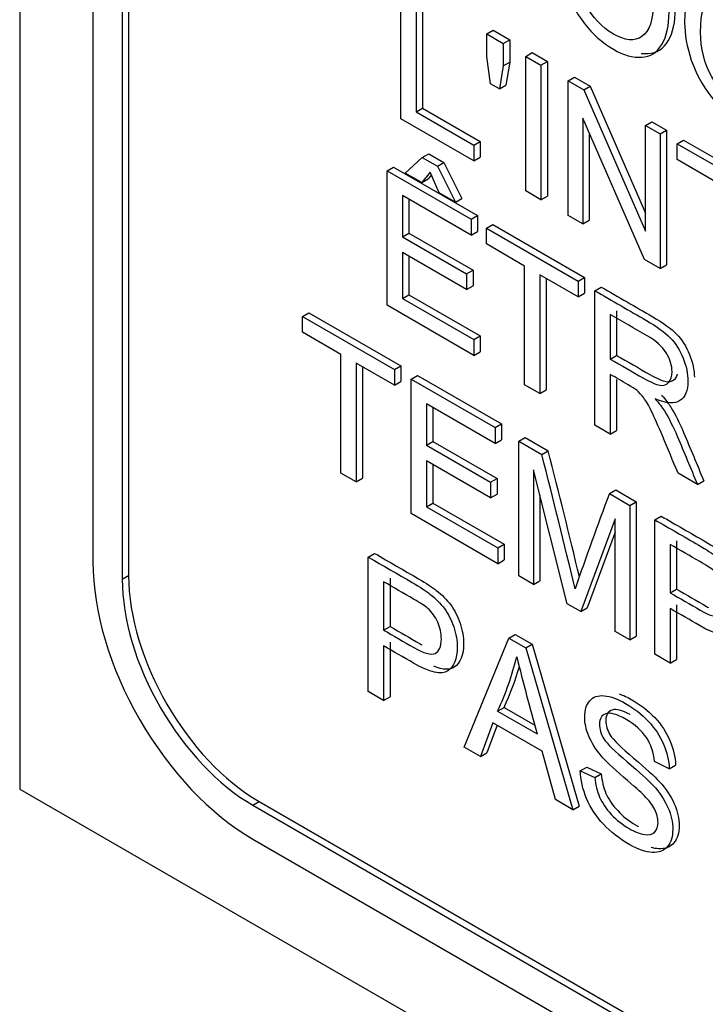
# Model space of a CAD drawing. Header units: inches. Extents: x 1 to 240, y -1 to 159.
# Tile 87 of 108: x 225.439 to 225.82, y 126.195 to 126.742. Entities that reach past the tile are written whole.
import ezdxf

# ---------------------------------------------------------------- set-up
doc = ezdxf.new("R2010")
doc.units = ezdxf.units.IN
doc.header["$MEASUREMENT"] = 0
doc.layers.add('Default', color=7, linetype='Continuous')
doc.layers.add('LAB20180', color=7, linetype='Continuous')

# ---------------------------------------------------------------- blocks, each defined once
blk = doc.blocks.new('SE1')
at = {"layer": 'LAB20180', "color": 7, "linetype": 'Continuous'}
for p, q in [((225.4394194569, 129.3763845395), (225.4394194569, 126.314522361)), ((225.4800780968, 129.1953547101), (225.4800780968, 126.4404386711)), ((225.4963415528, 129.1859649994), (225.4963415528, 126.4310489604)), ((225.4998770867, 129.1880062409), (225.4998770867, 126.4330902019)), ((225.6510041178, 126.6866102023), (225.6510041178, 126.7613024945)), ((225.6595255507, 126.7563826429), (225.6595255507, 126.6904367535)), ((225.6630610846, 126.7584238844), (225.6630610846, 126.692477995)), ((225.698689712, 126.7337712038), (225.7022252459, 126.7358124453)), ((225.698689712, 126.7212479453), (225.698689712, 126.7337712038)), ((225.698689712, 126.7337712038), (225.7078136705, 126.728503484)), ((225.7022252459, 126.7358124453), (225.7113492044, 126.7305447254)), ((225.7078136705, 126.728503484), (225.7113492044, 126.7305447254)), ((225.7078136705, 126.728503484), (225.7078136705, 126.7159802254)), ((225.7113492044, 126.7305447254), (225.7113492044, 126.7180214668)), ((225.7007124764, 126.7061156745), (225.698689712, 126.7212479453)), ((225.7202515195, 126.7213224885), (225.7237870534, 126.7233637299)), ((225.7202515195, 126.6466301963), (225.7202515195, 126.7213224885)), ((225.7202515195, 126.7213224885), (225.7287299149, 126.7164274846)), ((225.7237870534, 126.7233637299), (225.7322654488, 126.7184687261)), ((225.7078136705, 126.7159802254), (225.7056617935, 126.7032581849)), ((225.7078136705, 126.7159802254), (225.7113492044, 126.7180214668)), ((225.7113492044, 126.7180214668), (225.7091973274, 126.7052994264)), ((225.7287299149, 126.7164274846), (225.7322654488, 126.7184687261)), ((225.7287299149, 126.7164274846), (225.7287299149, 126.6417351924)), ((225.7322654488, 126.7184687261), (225.7322654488, 126.6437764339)), ((225.7437930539, 126.7077307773), (225.7473285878, 126.7097720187)), ((225.7473285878, 126.7097720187), (225.7560652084, 126.7047279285)), ((225.7056617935, 126.7032581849), (225.7007124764, 126.7061156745)), ((225.7056617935, 126.7032581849), (225.7091973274, 126.7052994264)), ((225.7437930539, 126.6330384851), (225.7437930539, 126.7077307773)), ((225.7437930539, 126.7077307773), (225.7525296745, 126.702686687)), ((225.7525296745, 126.702686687), (225.7560652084, 126.7047279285)), ((225.7560652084, 126.7047279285), (225.7867445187, 126.634344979)), ((225.7525296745, 126.702686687), (225.7867445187, 126.6241926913)), ((225.6595255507, 126.6904367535), (225.6630610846, 126.692477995)), ((225.6595255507, 126.6904367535), (225.6914163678, 126.6720245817)), ((225.6630610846, 126.692477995), (225.6949519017, 126.6740658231)), ((225.6914163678, 126.6632781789), (225.6510041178, 126.6866102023)), ((225.7861850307, 126.6085634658), (225.7519701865, 126.6870077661)), ((225.7519701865, 126.6870077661), (225.7519701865, 126.6283174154)), ((225.7867445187, 126.6829327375), (225.7902800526, 126.6849739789)), ((225.7867445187, 126.6241926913), (225.7867445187, 126.6829327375)), ((225.7867445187, 126.6829327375), (225.7949216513, 126.6782116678)), ((225.7902800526, 126.6849739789), (225.7984571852, 126.6802529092)), ((225.7555057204, 126.678901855), (225.7555057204, 126.6303586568)), ((225.7949216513, 126.6782116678), (225.7984571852, 126.6802529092)), ((225.7949216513, 126.6782116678), (225.7949216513, 126.6035193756)), ((225.7984571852, 126.6802529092), (225.7984571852, 126.605560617)), ((225.6914163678, 126.6720245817), (225.6949519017, 126.6740658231)), ((225.6914163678, 126.6720245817), (225.6914163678, 126.6632781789)), ((225.6949519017, 126.6740658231), (225.6949519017, 126.6653194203)), ((225.8043468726, 126.6727700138), (225.8078824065, 126.6748112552)), ((225.8043468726, 126.6639739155), (225.8043468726, 126.6727700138)), ((225.8043468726, 126.6727700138), (225.8553463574, 126.6433254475)), ((225.8078824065, 126.6748112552), (225.8588818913, 126.6453666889)), ((225.66286096, 126.6652312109), (225.6663964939, 126.6672724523)), ((225.6663964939, 126.6672724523), (225.6747457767, 126.6624519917)), ((225.6533927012, 126.6564848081), (225.66286096, 126.6652312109)), ((225.66286096, 126.6652312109), (225.6712102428, 126.6604107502)), ((225.6712102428, 126.6604107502), (225.6747457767, 126.6624519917)), ((225.6712102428, 126.6604107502), (225.6813240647, 126.6403586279)), ((225.6747457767, 126.6624519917), (225.6848595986, 126.6423998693)), ((225.6914163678, 126.6632781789), (225.6949519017, 126.6653194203)), ((225.8256074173, 126.6516991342), (225.8043468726, 126.6639739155)), ((225.6432788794, 126.657801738), (225.6468144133, 126.6598429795)), ((225.6432788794, 126.5831094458), (225.6432788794, 126.657801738)), ((225.6432788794, 126.657801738), (225.6898885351, 126.6308916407)), ((225.6468144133, 126.6598429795), (225.693424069, 126.6329328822)), ((225.6625166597, 126.6512170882), (225.6533927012, 126.6564848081)), ((225.6672938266, 126.657056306), (225.6625166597, 126.6512170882)), ((225.6679358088, 126.6555607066), (225.6660521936, 126.6532583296)), ((225.6722001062, 126.6456263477), (225.6672938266, 126.657056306)), ((225.6625166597, 126.6512170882), (225.6660521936, 126.6532583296)), ((225.6898885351, 126.6220955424), (225.6518003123, 126.6440857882)), ((225.6518003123, 126.6440857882), (225.6518003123, 126.6211264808)), ((225.6813240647, 126.6403586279), (225.6722001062, 126.6456263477)), ((225.7287299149, 126.6417351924), (225.7202515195, 126.6466301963)), ((225.6553358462, 126.6420445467), (225.6553358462, 126.6231677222)), ((225.6813240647, 126.6403586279), (225.6848595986, 126.6423998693)), ((225.7287299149, 126.6417351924), (225.7322654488, 126.6437764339)), ((225.6898885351, 126.6308916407), (225.693424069, 126.6329328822)), ((225.6898885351, 126.6308916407), (225.6898885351, 126.6220955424)), ((225.693424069, 126.6329328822), (225.693424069, 126.6241367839)), ((225.698409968, 126.6259717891), (225.7019455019, 126.6280130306)), ((225.7019455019, 126.6280130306), (225.7529449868, 126.5985684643)), ((225.7519701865, 126.6283174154), (225.7437930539, 126.6330384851)), ((225.7519701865, 126.6283174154), (225.7555057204, 126.6303586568)), ((225.6518003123, 126.6211264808), (225.6553358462, 126.6231677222)), ((225.6553358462, 126.6231677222), (225.6910139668, 126.6025689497)), ((225.6898885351, 126.6220955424), (225.693424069, 126.6241367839)), ((225.698409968, 126.6171756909), (225.698409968, 126.6259717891)), ((225.698409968, 126.6259717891), (225.7494094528, 126.5965272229)), ((225.6518003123, 126.6211264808), (225.6874784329, 126.6005277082)), ((225.7196705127, 126.6049009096), (225.698409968, 126.6171756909)), ((225.6874784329, 126.5917813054), (225.6518003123, 126.612380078)), ((225.6518003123, 126.612380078), (225.6518003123, 126.586935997)), ((225.6553358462, 126.6103388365), (225.6553358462, 126.5889772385)), ((225.7949216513, 126.6035193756), (225.7861850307, 126.6085634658)), ((225.6874784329, 126.6005277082), (225.6910139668, 126.6025689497)), ((225.6874784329, 126.6005277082), (225.6874784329, 126.5917813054)), ((225.6910139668, 126.6025689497), (225.6910139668, 126.5938225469)), ((225.7196705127, 126.5390047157), (225.7196705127, 126.6049009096)), ((225.7949216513, 126.6035193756), (225.7984571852, 126.605560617)), ((225.7494094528, 126.5877311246), (225.7281489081, 126.6000059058)), ((225.7281489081, 126.6000059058), (225.7281489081, 126.5341097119)), ((225.731684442, 126.5979646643), (225.731684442, 126.5361509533)), ((225.7494094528, 126.5965272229), (225.7529449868, 126.5985684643)), ((225.7494094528, 126.5965272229), (225.7494094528, 126.5877311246)), ((225.7529449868, 126.5985684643), (225.7529449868, 126.589772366)), ((225.6874784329, 126.5917813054), (225.6910139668, 126.5938225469)), ((225.7494094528, 126.5877311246), (225.7529449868, 126.589772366)), ((225.7586625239, 126.5911849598), (225.7621980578, 126.5932262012)), ((225.7586625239, 126.5164926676), (225.7586625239, 126.5911849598)), ((225.6518003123, 126.586935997), (225.6553358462, 126.5889772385)), ((225.6518003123, 126.586935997), (225.6914378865, 126.5640512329)), ((225.6553358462, 126.5889772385), (225.6949734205, 126.5660924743)), ((225.5963464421, 126.5769372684), (225.599881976, 126.5789785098)), ((225.599881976, 126.5789785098), (225.6509244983, 126.5495090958)), ((225.6914378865, 126.55530483), (225.6432788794, 126.5831094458)), ((225.7707194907, 126.5800569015), (225.7707194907, 126.5553085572)), ((225.5963464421, 126.5681411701), (225.5963464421, 126.5769372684)), ((225.5963464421, 126.5769372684), (225.6473889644, 126.5474678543)), ((225.7671839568, 126.5780156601), (225.7671839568, 126.5532673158)), ((225.6176069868, 126.5558663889), (225.5963464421, 126.5681411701)), ((225.6914378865, 126.5640512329), (225.6949734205, 126.5660924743)), ((225.6914378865, 126.5640512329), (225.6914378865, 126.55530483)), ((225.6949734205, 126.5660924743), (225.6949734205, 126.5573460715)), ((225.6914378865, 126.55530483), (225.6949734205, 126.5573460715)), ((225.6176069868, 126.4899701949), (225.6176069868, 126.5558663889)), ((225.7671839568, 126.5532673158), (225.7707194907, 126.5553085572)), ((225.6473889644, 126.5386717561), (225.6261284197, 126.5509465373)), ((225.6261284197, 126.5509465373), (225.6261284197, 126.4850503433)), ((225.6296639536, 126.5489052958), (225.6296639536, 126.4870915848)), ((225.6473889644, 126.5474678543), (225.6509244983, 126.5495090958)), ((225.6473889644, 126.5474678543), (225.6473889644, 126.5386717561)), ((225.6509244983, 126.5495090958), (225.6509244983, 126.5407129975)), ((225.6473889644, 126.5386717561), (225.6509244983, 126.5407129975)), ((225.6566420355, 126.5421255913), (225.6601775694, 126.5441668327)), ((225.6566420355, 126.467433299), (225.6566420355, 126.5421255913)), ((225.6566420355, 126.5421255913), (225.7032516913, 126.515215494)), ((225.6601775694, 126.5441668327), (225.7067872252, 126.5172567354)), ((225.7671839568, 126.5447196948), (225.7671839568, 126.511572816)), ((225.7707194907, 126.5418559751), (225.7707194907, 126.5136140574)), ((225.7281489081, 126.5341097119), (225.7196705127, 126.5390047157)), ((225.7281489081, 126.5341097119), (225.731684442, 126.5361509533)), ((225.7032516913, 126.5064193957), (225.6651204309, 126.5284344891)), ((225.6651204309, 126.5284344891), (225.6651204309, 126.5054751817)), ((225.6686559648, 126.5263932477), (225.6686559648, 126.5075164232)), ((225.7032516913, 126.515215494), (225.7067872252, 126.5172567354)), ((225.7032516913, 126.515215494), (225.7032516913, 126.5064193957)), ((225.7067872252, 126.5172567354), (225.7067872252, 126.5084606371)), ((225.7671839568, 126.511572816), (225.7586625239, 126.5164926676)), ((225.7671839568, 126.511572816), (225.7707194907, 126.5136140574)), ((225.6651204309, 126.5054751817), (225.6686559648, 126.5075164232)), ((225.6686559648, 126.5075164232), (225.7043340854, 126.4869176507)), ((225.7032516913, 126.5064193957), (225.7067872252, 126.5084606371)), ((225.716464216, 126.5075872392), (225.7199997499, 126.5096284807)), ((225.716464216, 126.432894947), (225.716464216, 126.5075872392)), ((225.716464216, 126.5075872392), (225.7292033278, 126.5002323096)), ((225.7199997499, 126.5096284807), (225.7327388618, 126.502273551)), ((225.6651204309, 126.5054751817), (225.7007985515, 126.4848764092)), ((225.7292033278, 126.5002323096), (225.7327388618, 126.502273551)), ((225.7007985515, 126.4761300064), (225.6651204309, 126.4967287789)), ((225.6651204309, 126.4967287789), (225.6651204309, 126.471284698)), ((225.6686559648, 126.4946875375), (225.6686559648, 126.4733259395)), ((225.7433196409, 126.4173899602), (225.7246413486, 126.4917840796)), ((225.7246413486, 126.4917840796), (225.7246413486, 126.4281738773)), ((225.6261284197, 126.4850503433), (225.6176069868, 126.4899701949)), ((225.6261284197, 126.4850503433), (225.6296639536, 126.4870915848)), ((225.7007985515, 126.4848764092), (225.7043340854, 126.4869176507)), ((225.7043340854, 126.4869176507), (225.7043340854, 126.4781712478)), ((225.8155151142, 126.4836688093), (225.8047987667, 126.4898558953)), ((225.8155151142, 126.4836688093), (225.8190506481, 126.4857100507)), ((225.7007985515, 126.4848764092), (225.7007985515, 126.4761300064)), ((225.7667320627, 126.4785650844), (225.7702675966, 126.4806063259)), ((225.7702675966, 126.4806063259), (225.7816295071, 126.4740465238)), ((225.7007985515, 126.4761300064), (225.7043340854, 126.4781712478)), ((225.7281768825, 126.4777023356), (225.7281768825, 126.4302151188)), ((225.7667320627, 126.4785650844), (225.7780939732, 126.4720052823)), ((225.6651204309, 126.471284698), (225.6686559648, 126.4733259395)), ((225.6651204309, 126.471284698), (225.7047580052, 126.4483999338)), ((225.6686559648, 126.4733259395), (225.7082935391, 126.4504411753)), ((225.7780939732, 126.4720052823), (225.7816295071, 126.4740465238)), ((225.7780939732, 126.4720052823), (225.7780939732, 126.3973129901)), ((225.7816295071, 126.4740465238), (225.7816295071, 126.3993542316)), ((225.7047580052, 126.439653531), (225.6566420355, 126.467433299)), ((225.7698738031, 126.464625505), (225.750894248, 126.4130167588)), ((225.7698738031, 126.4020589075), (225.7698738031, 126.464625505)), ((225.7919090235, 126.4640291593), (225.7954445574, 126.4660704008)), ((225.7919090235, 126.3893368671), (225.7919090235, 126.4640291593)), ((225.7698738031, 126.4570530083), (225.7544297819, 126.4150580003)), ((225.7047580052, 126.4483999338), (225.7082935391, 126.4504411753)), ((225.7047580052, 126.4483999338), (225.7047580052, 126.439653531)), ((225.7082935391, 126.4504411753), (225.7082935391, 126.4416947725)), ((225.8003874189, 126.4503380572), (225.8003874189, 126.4235025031)), ((225.8039229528, 126.4523792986), (225.8039229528, 126.4255437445)), ((225.6328853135, 126.4433086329), (225.6364208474, 126.4453498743)), ((225.6328853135, 126.3686163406), (225.6328853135, 126.4433086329)), ((225.7047580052, 126.439653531), (225.7082935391, 126.4416947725)), ((225.4963415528, 126.4310489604), (225.4998770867, 126.4330902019)), ((225.6449422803, 126.4316339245), (225.6449422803, 126.4047983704)), ((225.7246413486, 126.4281738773), (225.716464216, 126.432894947)), ((225.6414067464, 126.429592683), (225.6414067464, 126.4027571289)), ((225.7246413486, 126.4281738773), (225.7281768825, 126.4302151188)), ((225.8003874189, 126.4235025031), (225.8039229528, 126.4255437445)), ((225.750894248, 126.4130167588), (225.7433196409, 126.4173899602)), ((225.750894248, 126.4130167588), (225.7544297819, 126.4150580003)), ((225.8003874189, 126.4147561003), (225.8003874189, 126.3844418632)), ((225.8039229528, 126.4167973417), (225.8039229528, 126.3864831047)), ((225.6414067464, 126.4027571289), (225.6449422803, 126.4047983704)), ((225.6861657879, 126.3378548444), (225.7108262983, 126.3983093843)), ((225.7108262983, 126.3983093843), (225.7143618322, 126.4003506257)), ((225.7108262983, 126.3983093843), (225.7202515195, 126.3928677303)), ((225.7143618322, 126.4003506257), (225.7237870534, 126.3949089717)), ((225.7780939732, 126.3973129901), (225.7698738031, 126.4020589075)), ((225.7780939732, 126.3973129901), (225.7816295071, 126.3993542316)), ((225.6414067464, 126.3940107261), (225.6414067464, 126.3636964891)), ((225.6449422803, 126.3960519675), (225.6449422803, 126.3657377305)), ((225.7202515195, 126.3928677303), (225.7237870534, 126.3949089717)), ((225.7202515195, 126.3928677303), (225.7464613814, 126.3030431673)), ((225.7237870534, 126.3949089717), (225.7499969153, 126.3050844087)), ((225.8003874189, 126.3844418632), (225.7919090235, 126.3893368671)), ((225.8003874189, 126.3844418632), (225.8039229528, 126.3864831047)), ((225.6414067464, 126.3636964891), (225.6328853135, 126.3686163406)), ((225.6414067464, 126.3636964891), (225.6449422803, 126.3657377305)), ((225.7046719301, 126.3578324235), (225.708207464, 126.359873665)), ((225.708207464, 126.359873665), (225.7252692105, 126.3500230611)), ((225.7046719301, 126.3578324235), (225.7265780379, 126.3451849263)), ((225.7020896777, 126.3512726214), (225.6951606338, 126.3326616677)), ((225.7043741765, 126.3499536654), (225.6986961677, 126.3347029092)), ((225.7293324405, 126.335544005), (225.7020896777, 126.3512726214)), ((225.6951606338, 126.3326616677), (225.6861657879, 126.3378548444)), ((225.6951606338, 126.3326616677), (225.6986961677, 126.3347029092)), ((225.7367348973, 126.3086587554), (225.7293324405, 126.335544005)), ((225.799914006, 126.3258036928), (225.7916938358, 126.3298538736)), ((225.799914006, 126.3258036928), (225.8034495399, 126.3278449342)), ((225.7505499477, 126.3246855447), (225.7540854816, 126.3267267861)), ((225.7505499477, 126.3246855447), (225.7585979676, 126.3209335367)), ((225.7540854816, 126.3267267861), (225.7621335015, 126.3229747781)), ((225.7585979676, 126.3209335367), (225.7621335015, 126.3229747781)), ((225.4394194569, 126.314522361), (227.0304097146, 125.3959637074)), ((225.5687955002, 126.3055550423), (225.5723310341, 126.3075962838)), ((225.5687955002, 126.3055550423), (226.8939626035, 125.5404694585)), ((225.5723310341, 126.3075962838), (226.8974981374, 125.5425107)), ((225.7464613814, 126.3030431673), (225.7367348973, 126.3086587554)), ((225.7464613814, 126.3030431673), (225.7499969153, 126.3050844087)), ((225.5687955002, 126.286775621), (226.8939626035, 125.5216900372))]:
    blk.add_line(p, q, dxfattribs=at)
for centre, radius, start, end in [((220.8488101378, 125.254221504), 5.040872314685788, 13.5154779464, 14.3347408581), ((220.8452746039, 125.2521802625), 5.040872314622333, 13.461031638, 14.3347408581), ((227.3291137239, 125.8860984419), 1.670943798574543, 159.2329033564, 161.1627505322), ((225.5563047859, 126.4268461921), 0.1636328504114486, 335.0542550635, 346.2660775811), ((227.3151078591, 126.7880654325), 1.649111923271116, 194.0398056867, 195.5784163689), ((225.5598403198, 126.4288874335), 0.1636328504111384, 335.0542550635, 343.5818639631)]:
    blk.add_arc(centre, radius, start, end, dxfattribs=at)
for centre, major_axis, start_param, end_param in [((225.5687955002, 126.3892176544), (-0.06273267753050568, 0.1086561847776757), 0.7853981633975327, 2.356194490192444), ((225.5687955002, 126.3892176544), (-0.05123267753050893, 0.08873760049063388), 0.7853981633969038, 2.356194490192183), ((225.5723310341, 126.3912588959), (-0.05123267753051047, 0.08873760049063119), 0.7853981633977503, 2.356194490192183)]:
    blk.add_ellipse(centre, major_axis=major_axis, ratio=0.5773502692, start_param=start_param, end_param=end_param, dxfattribs=at)
for points, knots in [([(225.7381551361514, 126.7806315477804), (225.7381551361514, 126.7929560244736), (225.7410386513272, 126.8009818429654), (225.746762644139, 126.8046841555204), (225.7525069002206, 126.8083995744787), (225.7599321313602, 126.8076161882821), (225.7749952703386, 126.7989194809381), (225.7803319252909, 126.7941487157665), (225.7898862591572, 126.7820727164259), (225.793544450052, 126.7753886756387), (225.7960406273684, 126.7680337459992), (225.7985198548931, 126.7607287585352), (225.7997848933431, 126.7533487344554), (225.7997848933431, 126.7383407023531), (225.7984937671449, 126.7323275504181), (225.7958254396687, 126.7279046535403), (225.7931486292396, 126.7234676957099), (225.7894989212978, 126.7210715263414), (225.7846356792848, 126.7207982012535), (225.7798055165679, 126.720526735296), (225.7745648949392, 126.7219908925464), (225.7629017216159, 126.7287246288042), (225.7574789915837, 126.7335450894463), (225.7527018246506, 126.7397321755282), (225.7479439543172, 126.7458942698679), (225.7443095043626, 126.7525784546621), (225.7394032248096, 126.7671392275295), (225.7381551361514, 126.7740717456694), (225.7381551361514, 126.7806315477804)], [0, 0, 0, 0, 0.1332785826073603, 0.1332785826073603, 0.1332785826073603, 0.2558731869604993, 0.2558731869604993, 0.3366345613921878, 0.3366345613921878, 0.4173959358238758, 0.4173959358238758, 0.4173959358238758, 0.5049817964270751, 0.5049817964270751, 0.5937354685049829, 0.5937354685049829, 0.5937354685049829, 0.6743665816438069, 0.6743665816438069, 0.6743665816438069, 0.7528515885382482, 0.7528515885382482, 0.8379776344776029, 0.8379776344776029, 0.8379776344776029, 0.918988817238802, 0.918988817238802, 1, 1, 1, 1]), ([(225.7843439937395, 126.7229773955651), (225.7856465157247, 126.7228150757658), (225.7869225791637, 126.7227692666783), (225.7881712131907, 126.7228394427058), (225.7930344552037, 126.7231127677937), (225.7966841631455, 126.7255089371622), (225.7993609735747, 126.7299458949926), (225.8020293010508, 126.7343687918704), (225.803320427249, 126.7403819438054), (225.803320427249, 126.7553899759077), (225.802055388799, 126.7627699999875), (225.7995761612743, 126.7700749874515), (225.7970799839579, 126.777429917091), (225.7934217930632, 126.7841139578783), (225.7838674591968, 126.7961899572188), (225.7785308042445, 126.8009607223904), (225.7681980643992, 126.8069263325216), (225.7642275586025, 126.8084145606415), (225.760639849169, 126.8088749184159)], [0.3053444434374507, 0.3053444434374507, 0.3053444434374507, 0.3053444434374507, 0.3256334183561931, 0.3256334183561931, 0.3256334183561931, 0.406264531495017, 0.406264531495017, 0.406264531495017, 0.495018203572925, 0.495018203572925, 0.5826040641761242, 0.5826040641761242, 0.5826040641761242, 0.6633654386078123, 0.6633654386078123, 0.7441268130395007, 0.7441268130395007, 0.8028598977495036, 0.8028598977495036, 0.8028598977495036, 0.8028598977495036]), ([(225.7469778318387, 126.7752892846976), (225.7469778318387, 126.7663441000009), (225.7490436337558, 126.7580449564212), (225.7573929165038, 126.7428878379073), (225.7626434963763, 126.7373219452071), (225.7753395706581, 126.7299918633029), (225.7806331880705, 126.7295197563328), (225.7847647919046, 126.7323523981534), (225.7889159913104, 126.7351984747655), (225.7910052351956, 126.7413721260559), (225.7910052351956, 126.7569765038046), (225.7901014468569, 126.7628157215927), (225.786572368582, 126.7738978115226), (225.7839901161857, 126.7788673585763), (225.7805471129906, 126.7833399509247), (225.7771157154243, 126.787797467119), (225.773316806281, 126.7912912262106), (225.7630308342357, 126.7972298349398), (225.7578232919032, 126.797801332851), (225.7534765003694, 126.7955401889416), (225.7491082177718, 126.7932678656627), (225.7469778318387, 126.786520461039), (225.7469778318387, 126.7752892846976)], [0, 0, 0, 0, 0.1188363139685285, 0.1188363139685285, 0.2376726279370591, 0.2376726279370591, 0.3589507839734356, 0.3589507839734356, 0.3589507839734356, 0.4942977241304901, 0.4942977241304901, 0.5791525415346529, 0.5791525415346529, 0.6640073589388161, 0.6640073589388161, 0.6640073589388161, 0.7429526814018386, 0.7429526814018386, 0.8545925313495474, 0.8545925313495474, 0.8545925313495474, 1, 1, 1, 1]), ([(225.8084354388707, 126.7400551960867), (225.8084354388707, 126.7523796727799), (225.8113189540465, 126.7604054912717), (225.8170859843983, 126.7640829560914), (225.8228325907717, 126.7677473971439), (225.8302124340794, 126.7670398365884), (225.8452755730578, 126.7583431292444), (225.8506122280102, 126.7535723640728), (225.8601665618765, 126.7414963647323), (225.8638247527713, 126.734812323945), (225.8663209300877, 126.7274573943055), (225.8688084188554, 126.720128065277), (225.8701082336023, 126.7127475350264), (225.8701082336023, 126.6977395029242), (225.8687740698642, 126.6917511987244), (225.8661487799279, 126.6873034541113), (225.8634972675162, 126.682811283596), (225.859779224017, 126.6804951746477), (225.854915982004, 126.6802218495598), (225.8500858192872, 126.6799503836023), (225.8448882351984, 126.6813896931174), (225.8332250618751, 126.6881234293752), (225.8278023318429, 126.6929438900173), (225.8230251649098, 126.6991309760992), (225.8182672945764, 126.7052930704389), (225.8146328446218, 126.7119772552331), (225.8121366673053, 126.7192824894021), (225.8096488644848, 126.7265632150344), (225.8084354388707, 126.7334953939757), (225.8084354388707, 126.7400551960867)], [0, 0, 0, 0, 0.1333848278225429, 0.1333848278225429, 0.1333848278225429, 0.2558785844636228, 0.2558785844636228, 0.3365735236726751, 0.3365735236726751, 0.4172684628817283, 0.4172684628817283, 0.4172684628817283, 0.5048647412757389, 0.5048647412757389, 0.593628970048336, 0.593628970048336, 0.593628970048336, 0.6744340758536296, 0.6744340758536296, 0.6744340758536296, 0.7528211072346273, 0.7528211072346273, 0.8378408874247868, 0.8378408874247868, 0.8378408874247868, 0.9182426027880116, 0.9182426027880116, 0.9182426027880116, 1, 1, 1, 1]), ([(225.817258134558, 126.7347129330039), (225.817258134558, 126.7257677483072), (225.819366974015, 126.7174437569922), (225.827716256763, 126.7022866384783), (225.8329237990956, 126.6967455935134), (225.8456198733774, 126.6894155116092), (225.8509134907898, 126.6889434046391), (225.8550881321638, 126.6917511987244), (225.8592429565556, 126.6945456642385), (225.8612855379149, 126.7007957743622), (225.8612855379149, 126.7164001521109), (225.8604247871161, 126.7222145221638), (225.8586172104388, 126.727780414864), (225.8568171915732, 126.7333230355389), (225.854270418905, 126.7382910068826), (225.8508704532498, 126.7427387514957), (225.8474203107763, 126.7472521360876), (225.8435971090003, 126.7507148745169), (225.833311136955, 126.7566534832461), (225.8281466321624, 126.757200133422), (225.8237998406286, 126.7549389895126), (225.819431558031, 126.7526666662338), (225.817258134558, 126.7459441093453), (225.817258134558, 126.7347129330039)], [0, 0, 0, 0, 0.1188680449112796, 0.1188680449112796, 0.2377360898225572, 0.2377360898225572, 0.3590466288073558, 0.3590466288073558, 0.3590466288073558, 0.4980291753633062, 0.4980291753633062, 0.5851633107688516, 0.5851633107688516, 0.5851633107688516, 0.6638535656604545, 0.6638535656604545, 0.6638535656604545, 0.7420231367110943, 0.7420231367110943, 0.8544916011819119, 0.8544916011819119, 0.8544916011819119, 1, 1, 1, 1]), ([(225.758662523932, 126.5911849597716), (225.7682025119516, 126.5856770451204), (225.7777424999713, 126.5801691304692), (225.787282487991, 126.574661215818), (225.7930495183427, 126.571331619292), (225.7974393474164, 126.5681014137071), (225.8004089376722, 126.565045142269), (225.803415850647, 126.5619504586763), (225.8058316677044, 126.5581871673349), (225.8075962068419, 126.5537891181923), (225.8093722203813, 126.5493624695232), (225.8103075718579, 126.545067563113), (225.8103075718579, 126.5356751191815), (225.8088012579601, 126.5320721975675), (225.8028620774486, 126.5282456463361), (225.7983000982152, 126.5285935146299), (225.7921026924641, 126.5311776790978)], [0, 0, 0, 0, 0.318581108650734, 0.318581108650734, 0.318581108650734, 0.4667796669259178, 0.4667796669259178, 0.4667796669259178, 0.5740918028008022, 0.5740918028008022, 0.5740918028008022, 0.6920798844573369, 0.6920798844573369, 0.8460399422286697, 0.8460399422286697, 1, 1, 1, 1]), ([(225.7621980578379, 126.5932262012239), (225.7717380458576, 126.5877182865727), (225.7812780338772, 126.5822103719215), (225.7908180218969, 126.5767024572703), (225.7965850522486, 126.5733728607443), (225.8009748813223, 126.5701426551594), (225.8039444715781, 126.5670863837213), (225.8069513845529, 126.5639917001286), (225.8093672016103, 126.5602284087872), (225.8111317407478, 126.5558303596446), (225.8128831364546, 126.5514650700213), (225.8138170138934, 126.5472278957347), (225.8138425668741, 126.5432033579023)], [0, 0, 0, 0, 0.318581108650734, 0.318581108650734, 0.318581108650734, 0.4667796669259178, 0.4667796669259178, 0.4667796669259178, 0.5740918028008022, 0.5740918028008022, 0.5740918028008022, 0.6904444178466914, 0.6904444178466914, 0.6904444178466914, 0.6904444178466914]), ([(225.7671839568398, 126.5532673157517), (225.7733096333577, 126.5497306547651), (225.7794353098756, 126.5461939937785), (225.7855609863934, 126.5426573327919), (225.7894774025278, 126.5403961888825), (225.7925330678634, 126.5391289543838), (225.7947279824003, 126.5387562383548), (225.7969364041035, 126.5383812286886), (225.7986443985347, 126.5389301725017), (225.7997633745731, 126.5403713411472), (225.8008750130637, 126.5418030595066), (225.8014848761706, 126.5436512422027), (225.8014848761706, 126.5496146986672), (225.8003659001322, 126.5531430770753), (225.7981709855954, 126.5566963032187), (225.7959523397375, 126.5602879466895), (225.7924469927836, 126.5634300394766), (225.7876267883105, 126.5662129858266), (225.7808125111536, 126.5701472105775), (225.7739982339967, 126.5740814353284), (225.7671839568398, 126.5780156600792)], [0, 0, 0, 0, 0.2284460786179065, 0.2284460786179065, 0.2284460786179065, 0.3438946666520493, 0.3438946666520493, 0.3438946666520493, 0.4247756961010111, 0.4247756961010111, 0.4247756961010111, 0.4990570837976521, 0.4990570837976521, 0.606689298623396, 0.606689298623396, 0.606689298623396, 0.7458306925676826, 0.7458306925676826, 0.7458306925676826, 1, 1, 1, 1]), ([(225.7707194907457, 126.555308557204), (225.7768451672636, 126.5517718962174), (225.7829708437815, 126.5482352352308), (225.7890965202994, 126.5446985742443), (225.7930129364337, 126.5424374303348), (225.7960686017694, 126.5411701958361), (225.7982635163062, 126.5407974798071), (225.8004719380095, 126.540422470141), (225.8021799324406, 126.540971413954), (225.803298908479, 126.5424125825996), (225.8038384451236, 126.5431074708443), (225.8042597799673, 126.5439004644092), (225.8045505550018, 126.5448110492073)], [0, 0, 0, 0, 0.2284460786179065, 0.2284460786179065, 0.2284460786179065, 0.3438946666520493, 0.3438946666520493, 0.3438946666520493, 0.4247756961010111, 0.4247756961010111, 0.4247756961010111, 0.4608283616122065, 0.4608283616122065, 0.4608283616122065, 0.4608283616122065]), ([(225.8047987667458, 126.4898558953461), (225.8019582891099, 126.4966807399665), (225.799117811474, 126.503505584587), (225.7962773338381, 126.5103304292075), (225.7938139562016, 126.5162492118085), (225.7917153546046, 126.5208658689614), (225.7901229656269, 126.5241706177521), (225.7885145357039, 126.5275086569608), (225.7870242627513, 126.5299849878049), (225.7857761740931, 126.5316497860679), (225.7844979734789, 126.5333547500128), (225.7831939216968, 126.5347309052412), (225.7818597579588, 126.5358987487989), (225.7808900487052, 126.5367475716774), (225.7793205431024, 126.537662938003), (225.7770825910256, 126.5390047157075), (225.7737842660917, 126.5409822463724), (225.7704835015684, 126.542814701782), (225.7671839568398, 126.5447196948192)], [0, 0, 0, 0, 0.3070878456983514, 0.3070878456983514, 0.3070878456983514, 0.5157634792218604, 0.5157634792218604, 0.5157634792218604, 0.6341208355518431, 0.6341208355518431, 0.6341208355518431, 0.7169176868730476, 0.7169176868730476, 0.7169176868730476, 0.8092929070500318, 0.8092929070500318, 0.8092929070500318, 1, 1, 1, 1]), ([(225.7921026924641, 126.5311776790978), (225.7943406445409, 126.5286432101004), (225.7960621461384, 126.5264069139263), (225.7972241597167, 126.5244936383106), (225.7997284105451, 126.5203703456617), (225.8020874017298, 126.5157223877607), (225.8043253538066, 126.5104546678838), (225.8081142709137, 126.5015362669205), (225.8117851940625, 126.4925974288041), (225.8155151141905, 126.4836688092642)], [0, 0, 0, 0, 0.1593598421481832, 0.1593598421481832, 0.1593598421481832, 0.4528325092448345, 0.4528325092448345, 0.4528325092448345, 1, 1, 1, 1]), ([(225.79563822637, 126.5332189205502), (225.7978761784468, 126.5306844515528), (225.7995976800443, 126.5284481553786), (225.8007596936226, 126.5265348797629), (225.803263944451, 126.522411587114), (225.8056229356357, 126.5177636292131), (225.8078608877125, 126.5124959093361), (225.8116498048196, 126.5035775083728), (225.8153207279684, 126.4946386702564), (225.8190506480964, 126.4857100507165)], [0, 0, 0, 0, 0.1593598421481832, 0.1593598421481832, 0.1593598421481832, 0.4528325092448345, 0.4528325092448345, 0.4528325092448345, 1, 1, 1, 1]), ([(225.7919090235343, 126.4640291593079), (225.800028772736, 126.4593412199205), (225.8081485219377, 126.4546532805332), (225.8162682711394, 126.4499653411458), (225.8205720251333, 126.4474805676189), (225.8238859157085, 126.44526911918), (225.8261238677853, 126.4435297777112), (225.8293028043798, 126.4410591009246), (225.8319769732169, 126.4383614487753), (225.8340858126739, 126.4354542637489), (225.8362438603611, 126.4324792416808), (225.8379591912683, 126.4290932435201), (225.8392933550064, 126.4252418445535), (225.8406361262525, 126.4213655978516), (225.8412300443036, 126.417613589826), (225.8412300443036, 126.4075254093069), (225.8395085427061, 126.4031522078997), (225.8359794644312, 126.4008165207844), (225.8324489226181, 126.3984798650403), (225.8261669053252, 126.3998723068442), (225.8169999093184, 126.4051648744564), (225.811462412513, 126.4083619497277), (225.8059249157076, 126.4115590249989), (225.8003874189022, 126.4147561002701)], [0, 0, 0, 0, 0.2166193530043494, 0.2166193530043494, 0.2166193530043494, 0.3045459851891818, 0.3045459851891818, 0.3045459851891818, 0.3808453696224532, 0.3808453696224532, 0.3808453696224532, 0.4539021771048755, 0.4539021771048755, 0.4539021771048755, 0.5331094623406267, 0.5331094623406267, 0.6711870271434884, 0.6711870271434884, 0.6711870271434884, 0.8523210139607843, 0.8523210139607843, 0.8523210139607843, 1, 1, 1, 1]), ([(225.7954445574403, 126.4660704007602), (225.803564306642, 126.4613824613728), (225.8116840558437, 126.4566945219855), (225.8198038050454, 126.4520065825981), (225.8241075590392, 126.4495218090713), (225.8274214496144, 126.4473103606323), (225.8296594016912, 126.4455710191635), (225.8328383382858, 126.443100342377), (225.8355125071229, 126.4404026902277), (225.8376213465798, 126.4374955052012), (225.8397793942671, 126.4345204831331), (225.8414947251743, 126.4311344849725), (225.8428288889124, 126.4272830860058), (225.8441716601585, 126.4234068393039), (225.8447655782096, 126.4196548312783), (225.8447655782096, 126.4095666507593), (225.843044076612, 126.405193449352), (225.8395149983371, 126.4028577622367), (225.8370842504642, 126.4012489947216), (225.8333492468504, 126.4014078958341), (225.8282664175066, 126.4033902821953)], [0, 0, 0, 0, 0.2166193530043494, 0.2166193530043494, 0.2166193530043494, 0.3045459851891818, 0.3045459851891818, 0.3045459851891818, 0.3808453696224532, 0.3808453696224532, 0.3808453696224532, 0.4539021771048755, 0.4539021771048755, 0.4539021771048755, 0.5331094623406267, 0.5331094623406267, 0.6711870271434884, 0.6711870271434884, 0.6711870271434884, 0.7958962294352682, 0.7958962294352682, 0.7958962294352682, 0.7958962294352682]), ([(225.8003874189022, 126.4235025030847), (225.8059679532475, 126.4202805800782), (225.8115484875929, 126.4170586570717), (225.8171290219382, 126.4138367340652), (225.8226808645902, 126.4106313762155), (225.8266403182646, 126.4095380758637), (225.8312883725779, 126.4116252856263), (225.8324503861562, 126.4143336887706), (225.8324503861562, 126.4217880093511), (225.8317617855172, 126.4248691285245), (225.8290073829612, 126.43093197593), (225.8271998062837, 126.4334664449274), (225.824961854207, 126.4355039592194), (225.823547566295, 126.4367915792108), (225.8208732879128, 126.438510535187), (225.8169568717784, 126.4407716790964), (225.8114337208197, 126.4439604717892), (225.8059105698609, 126.447149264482), (225.8003874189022, 126.4503380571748)], [0, 0, 0, 0, 0.2153552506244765, 0.2153552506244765, 0.2153552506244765, 0.3510873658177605, 0.3510873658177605, 0.4868194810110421, 0.4868194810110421, 0.5851082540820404, 0.5851082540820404, 0.6833970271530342, 0.6833970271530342, 0.6833970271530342, 0.7868454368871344, 0.7868454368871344, 0.7868454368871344, 1, 1, 1, 1]), ([(225.6328853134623, 126.4433086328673), (225.6410194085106, 126.4386124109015), (225.6491535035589, 126.4339161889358), (225.6572875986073, 126.42921996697), (225.6615913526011, 126.4267351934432), (225.6648622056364, 126.42459828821), (225.6671001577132, 126.4228092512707), (225.6702671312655, 126.4202775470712), (225.6729532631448, 126.4176409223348), (225.6751051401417, 126.4147088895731), (225.6772770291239, 126.4117495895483), (225.6789785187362, 126.4083478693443), (225.6802696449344, 126.404521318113), (225.6815858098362, 126.4006205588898), (225.6822493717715, 126.3968682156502), (225.6822493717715, 126.3868297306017), (225.680484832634, 126.3824316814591), (225.676998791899, 126.3800711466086), (225.6734715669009, 126.3776827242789), (225.6671431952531, 126.3791517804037), (225.6579761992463, 126.3844443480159), (225.6524530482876, 126.3876331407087), (225.6469298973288, 126.3908219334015), (225.6414067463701, 126.3940107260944)], [0, 0, 0, 0, 0.21697069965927, 0.21697069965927, 0.21697069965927, 0.3045215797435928, 0.3045215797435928, 0.3045215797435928, 0.3810967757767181, 0.3810967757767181, 0.3810967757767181, 0.4539654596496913, 0.4539654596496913, 0.4539654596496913, 0.5335386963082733, 0.5335386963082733, 0.6711788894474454, 0.6711788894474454, 0.6711788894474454, 0.8526721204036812, 0.8526721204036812, 0.8526721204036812, 1, 1, 1, 1]), ([(225.6364208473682, 126.4453498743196), (225.6445549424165, 126.4406536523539), (225.6526890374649, 126.4359574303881), (225.6608231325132, 126.4312612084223), (225.665126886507, 126.4287764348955), (225.6683977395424, 126.4266395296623), (225.6706356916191, 126.424850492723), (225.6738026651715, 126.4223187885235), (225.6764887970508, 126.4196821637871), (225.6786406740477, 126.4167501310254), (225.6808125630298, 126.4137908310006), (225.6825140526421, 126.4103891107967), (225.6838051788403, 126.4065625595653), (225.6851213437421, 126.4026618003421), (225.6857849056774, 126.3989094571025), (225.6857849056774, 126.388870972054), (225.68402036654, 126.3844729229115), (225.680534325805, 126.3821123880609), (225.6781027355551, 126.3804658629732), (225.6743399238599, 126.3806525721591), (225.669233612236, 126.3826613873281)], [0, 0, 0, 0, 0.21697069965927, 0.21697069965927, 0.21697069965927, 0.3045215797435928, 0.3045215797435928, 0.3045215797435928, 0.3810967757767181, 0.3810967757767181, 0.3810967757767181, 0.4539654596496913, 0.4539654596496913, 0.4539654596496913, 0.5335386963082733, 0.5335386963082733, 0.6711788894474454, 0.6711788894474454, 0.6711788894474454, 0.7962962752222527, 0.7962962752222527, 0.7962962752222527, 0.7962962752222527]), ([(225.6414067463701, 126.4027571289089), (225.6469872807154, 126.3995352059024), (225.6525678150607, 126.3963132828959), (225.658148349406, 126.3930913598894), (225.6636571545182, 126.389910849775), (225.6676166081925, 126.3888175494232), (225.6722646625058, 126.3909047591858), (225.6734266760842, 126.39361316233), (225.6734266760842, 126.4011171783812), (225.6727380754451, 126.4041982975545), (225.671403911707, 126.407204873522), (225.6700760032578, 126.4101973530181), (225.6682191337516, 126.4127210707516), (225.6659811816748, 126.4147585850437), (225.6645271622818, 126.4160823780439), (225.6618495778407, 126.4177900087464), (225.6579761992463, 126.4200263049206), (225.6524530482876, 126.4232150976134), (225.6469298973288, 126.4264038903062), (225.6414067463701, 126.429592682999)], [0, 0, 0, 0, 0.2154625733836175, 0.2154625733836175, 0.2154625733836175, 0.3545743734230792, 0.3545743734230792, 0.4936861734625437, 0.4936861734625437, 0.5960212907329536, 0.5960212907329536, 0.5960212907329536, 0.6832351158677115, 0.6832351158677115, 0.6832351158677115, 0.7867317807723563, 0.7867317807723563, 0.7867317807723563, 1, 1, 1, 1]), ([(225.8039229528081, 126.425543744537), (225.8095034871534, 126.4223218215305), (225.8150840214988, 126.419099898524), (225.8206645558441, 126.4158779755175), (225.8210136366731, 126.4156764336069), (225.821356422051, 126.4154832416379), (225.8216929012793, 126.4152984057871)], [0, 0, 0, 0, 0.2153552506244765, 0.2153552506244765, 0.2153552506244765, 0.2238896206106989, 0.2238896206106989, 0.2238896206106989, 0.2238896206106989]), ([(225.644942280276, 126.4047983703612), (225.6505228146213, 126.4015764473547), (225.6561033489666, 126.3983545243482), (225.661683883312, 126.3951326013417), (225.6620232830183, 126.3949366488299), (225.6623568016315, 126.3947486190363), (225.6626844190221, 126.3945685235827)], [0, 0, 0, 0, 0.2154625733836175, 0.2154625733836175, 0.2154625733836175, 0.2240333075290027, 0.2240333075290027, 0.2240333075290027, 0.2240333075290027]), ([(225.7585979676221, 126.3209335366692), (225.7589853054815, 126.316933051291), (225.7598890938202, 126.313330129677), (225.7626434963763, 126.3068697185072), (225.7648384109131, 126.3036643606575), (225.7706915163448, 126.2973033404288), (225.77400540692, 126.294644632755), (225.7808914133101, 126.290668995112), (225.783774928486, 126.2896005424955), (225.7862711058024, 126.2892526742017), (225.7887815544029, 126.288902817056), (225.7906178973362, 126.2894266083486), (225.7918659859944, 126.2906938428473), (225.7930787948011, 126.2919252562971), (225.7936735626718, 126.2937252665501), (225.7936735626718, 126.29834694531), (225.7930710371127, 126.3007323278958), (225.7906609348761, 126.3056024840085), (225.7887242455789, 126.3081618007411), (225.7860128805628, 126.310919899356), (225.7842804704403, 126.312682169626), (225.7804610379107, 126.3161130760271), (225.7745648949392, 126.3211571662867), (225.7686182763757, 126.326244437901), (225.7644941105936, 126.3302017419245), (225.762127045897, 126.3330095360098), (225.7590276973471, 126.3366859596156), (225.7567473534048, 126.3402899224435), (225.7537347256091, 126.3475951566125), (225.7530030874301, 126.3511483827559), (225.7530030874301, 126.3583045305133), (225.7539068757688, 126.3613111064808), (225.7576081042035, 126.3657340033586), (225.7602764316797, 126.3666782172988), (225.7638485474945, 126.3663551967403), (225.7673687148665, 126.3660368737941), (225.7713370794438, 126.364566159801), (225.7804610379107, 126.359298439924), (225.7846787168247, 126.355968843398), (225.7882938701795, 126.3521422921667), (225.7919609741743, 126.3482607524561), (225.7947925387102, 126.3439673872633), (225.7967292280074, 126.3393705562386), (225.7986589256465, 126.3347903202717), (225.7997418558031, 126.3302762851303), (225.7999140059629, 126.3258036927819)], [0, 0, 0, 0, 0.05391773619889, 0.05391773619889, 0.107835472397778, 0.107835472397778, 0.1617532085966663, 0.1617532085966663, 0.2093276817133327, 0.2093276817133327, 0.2093276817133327, 0.2502190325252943, 0.2502190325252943, 0.2502190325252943, 0.2870450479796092, 0.2870450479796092, 0.3230875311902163, 0.3230875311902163, 0.3591300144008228, 0.3591300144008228, 0.3591300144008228, 0.4284630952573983, 0.4284630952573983, 0.4284630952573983, 0.5049772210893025, 0.5049772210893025, 0.5049772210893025, 0.5580888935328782, 0.5580888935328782, 0.6112005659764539, 0.6112005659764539, 0.6689306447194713, 0.6689306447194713, 0.7266607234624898, 0.7266607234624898, 0.7266607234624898, 0.7962365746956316, 0.7962365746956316, 0.8727011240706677, 0.8727011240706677, 0.8727011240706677, 0.9371150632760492, 0.9371150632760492, 0.9371150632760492, 1, 1, 1, 1]), ([(225.7721755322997, 126.3673531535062), (225.7743922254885, 126.3666187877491), (225.7767444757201, 126.3655266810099), (225.7839965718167, 126.3613396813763), (225.7882142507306, 126.3580100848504), (225.7918294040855, 126.354183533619), (225.7954965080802, 126.3503019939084), (225.7983280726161, 126.3460086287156), (225.8002647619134, 126.3414117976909), (225.8021944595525, 126.3368315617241), (225.8032773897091, 126.3323175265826), (225.8034495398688, 126.3278449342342)], [0.7566222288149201, 0.7566222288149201, 0.7566222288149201, 0.7566222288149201, 0.7962365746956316, 0.7962365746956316, 0.8727011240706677, 0.8727011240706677, 0.8727011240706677, 0.9371150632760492, 0.9371150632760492, 0.9371150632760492, 1, 1, 1, 1]), ([(225.7916938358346, 126.3298538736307), (225.7912634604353, 126.3347737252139), (225.7897571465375, 126.3391717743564), (225.7872179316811, 126.3430728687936), (225.7846998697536, 126.3469414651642), (225.7809344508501, 126.3502787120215), (225.7708636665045, 126.3560930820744), (225.7670763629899, 126.3571863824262), (225.7647092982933, 126.3563664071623), (225.7623474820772, 126.3555482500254), (225.7611802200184, 126.3535337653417), (225.7611802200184, 126.3477690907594), (225.7619979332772, 126.3451103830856), (225.7636763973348, 126.3424019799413), (225.7653310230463, 126.3397320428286), (225.7696155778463, 126.3354943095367), (225.7765446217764, 126.3296550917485), (225.7834642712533, 126.3238237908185), (225.7882508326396, 126.3195172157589), (225.7908330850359, 126.3166845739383), (225.7946429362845, 126.3125052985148), (225.7973747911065, 126.308335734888), (225.7991823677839, 126.304260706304), (225.8010100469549, 126.3001403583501), (225.8018506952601, 126.2961106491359), (225.8018506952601, 126.2881593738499), (225.8009038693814, 126.2849788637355), (225.7989241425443, 126.2825934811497), (225.7969767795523, 126.2802470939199), (225.7941469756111, 126.2791396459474), (225.7904457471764, 126.2793384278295), (225.7867802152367, 126.27953529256), (225.7826559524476, 126.2809038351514), (225.7721978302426, 126.2869418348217), (225.7673345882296, 126.2907435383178), (225.7633751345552, 126.2949676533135), (225.759400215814, 126.2992082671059), (225.7563169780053, 126.3039625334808), (225.7540790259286, 126.3092302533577), (225.7518607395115, 126.3144516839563), (225.7506790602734, 126.3196414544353), (225.7505499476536, 126.3246855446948)], [0, 0, 0, 0, 0.0612527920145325, 0.0612527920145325, 0.0612527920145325, 0.1291896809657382, 0.1291896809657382, 0.1994895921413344, 0.1994895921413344, 0.1994895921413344, 0.2438319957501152, 0.2438319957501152, 0.2838128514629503, 0.2838128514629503, 0.2838128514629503, 0.3640044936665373, 0.3640044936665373, 0.3640044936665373, 0.4507143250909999, 0.4507143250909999, 0.4507143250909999, 0.5134627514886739, 0.5134627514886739, 0.5134627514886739, 0.5717452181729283, 0.5717452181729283, 0.630027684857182, 0.630027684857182, 0.630027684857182, 0.6952154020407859, 0.6952154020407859, 0.6952154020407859, 0.7664023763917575, 0.7664023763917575, 0.8568830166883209, 0.8568830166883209, 0.8568830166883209, 0.9283215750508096, 0.9283215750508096, 0.9283215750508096, 1, 1, 1, 1]), ([(225.7781879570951, 126.3559210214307), (225.7737377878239, 126.3583134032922), (225.7704017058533, 126.3591548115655), (225.7682448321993, 126.3584076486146), (225.7658830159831, 126.3575894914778), (225.7647157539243, 126.355575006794), (225.7647157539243, 126.3498103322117), (225.7655334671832, 126.347151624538), (225.7672119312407, 126.3444432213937), (225.7688665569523, 126.3417732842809), (225.7731511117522, 126.337535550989), (225.7800801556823, 126.3316963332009), (225.7869998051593, 126.3258650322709), (225.7917863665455, 126.3215584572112), (225.7943686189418, 126.3187258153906), (225.7981784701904, 126.3145465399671), (225.8009103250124, 126.3103769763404), (225.8027179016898, 126.3063019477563), (225.8045455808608, 126.3021815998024), (225.805386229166, 126.2981518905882), (225.805386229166, 126.2902006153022), (225.8044394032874, 126.2870201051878), (225.8024596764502, 126.284634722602), (225.8005123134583, 126.2822883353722), (225.797682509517, 126.2811808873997), (225.7939812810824, 126.2813796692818), (225.7926473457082, 126.2814513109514), (225.7912526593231, 126.2816781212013), (225.789796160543, 126.2820658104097)], [0.1354321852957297, 0.1354321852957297, 0.1354321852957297, 0.1354321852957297, 0.1994895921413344, 0.1994895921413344, 0.1994895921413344, 0.2438319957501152, 0.2438319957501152, 0.2838128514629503, 0.2838128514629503, 0.2838128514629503, 0.3640044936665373, 0.3640044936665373, 0.3640044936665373, 0.4507143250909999, 0.4507143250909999, 0.4507143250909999, 0.5134627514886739, 0.5134627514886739, 0.5134627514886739, 0.5717452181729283, 0.5717452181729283, 0.630027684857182, 0.630027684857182, 0.630027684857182, 0.6952154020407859, 0.6952154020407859, 0.6952154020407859, 0.7211212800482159, 0.7211212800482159, 0.7211212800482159, 0.7211212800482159]), ([(225.762133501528, 126.3229747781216), (225.7625208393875, 126.3189742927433), (225.7634246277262, 126.3153713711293), (225.7661790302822, 126.3089109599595), (225.7683739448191, 126.3057056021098), (225.7742270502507, 126.2993445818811), (225.7775409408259, 126.2966858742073), (225.7817854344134, 126.294235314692), (225.7823603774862, 126.293923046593), (225.782923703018, 126.2936365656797)], [0, 0, 0, 0, 0.05391773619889, 0.05391773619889, 0.107835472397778, 0.107835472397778, 0.1617532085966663, 0.1617532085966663, 0.1703946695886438, 0.1703946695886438, 0.1703946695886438, 0.1703946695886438])]:
    blk.add_open_spline(points, degree=3, knots=knots, dxfattribs=at)

msp = doc.modelspace()

# ---------------------------------------------------------------- block references
at = {"layer": 'Default'}
msp.add_blockref('SE1', (0, 0), dxfattribs=at)

doc.saveas('drawing.dxf')
